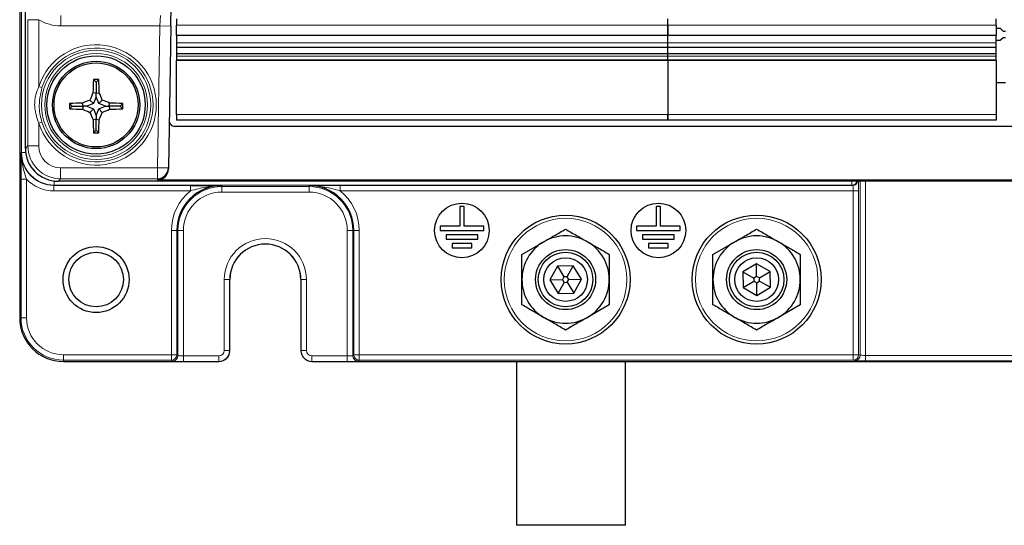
# Model space of a CAD drawing. Header units: millimetres. Extents: x 5 to 418, y 2 to 292.
# Tile 3 of 51: x 58 to 88, y 127 to 142. Entities that reach past the tile are written whole.
import ezdxf

# ---------------------------------------------------------------- set-up
doc = ezdxf.new("R2010")
doc.units = ezdxf.units.MM

msp = doc.modelspace()

# ---------------------------------------------------------------- linework, layer by layer
at = {"color": 7, "linetype": 'Continuous', "lineweight": 25}
for p, q in [((57.9703, 243.635), (57.9703, 132.9684)), ((58.1429, 138.1379), (58.1429, 243.4599)), ((62.5863, 141.872), (62.5976, 142.5151)), ((62.7536, 142.0924), (62.7536, 141.8955)), ((62.7536, 141.5903), (62.7536, 141.8955)), ((77.7536, 141.8955), (77.7536, 142.0924)), ((77.7536, 141.8955), (77.7536, 141.5903)), ((77.7536, 141.5903), (77.7536, 141.8955)), ((87.7786, 141.8955), (87.7786, 142.0924)), ((87.7786, 141.8955), (87.7786, 141.5903)), ((62.5863, 141.872), (62.5108, 137.5412)), ((62.7536, 141.5903), (77.7536, 141.5903)), ((62.7536, 141.5903), (62.7536, 141.3648)), ((77.7536, 141.3648), (77.7536, 141.5903)), ((77.7536, 141.5903), (87.7786, 141.5903)), ((77.7536, 141.3648), (77.7536, 141.5903)), ((87.9101, 141.7968), (87.7786, 141.7968)), ((87.7786, 141.3648), (87.7786, 141.5903)), ((87.9101, 141.7968), (87.9993, 141.7219)), ((87.9993, 141.7219), (88.0636, 141.7219)), ((77.7536, 141.2335), (77.7536, 141.3648)), ((87.7786, 141.4399), (87.9101, 141.4399)), ((87.9993, 141.5149), (87.9101, 141.4399)), ((88.0636, 141.5149), (87.9993, 141.5149)), ((62.7536, 141.2335), (77.7536, 141.2335)), ((62.7536, 141.2335), (62.7536, 141.2166)), ((77.7536, 141.2166), (62.7536, 141.2166)), ((62.7536, 141.2166), (62.7536, 141.0227)), ((77.7536, 141.0227), (62.7536, 141.0227)), ((77.7536, 141.2166), (77.7536, 141.2335)), ((77.7536, 141.2335), (87.7786, 141.2335)), ((77.7536, 141.2166), (77.7536, 141.2335)), ((77.7536, 141.0227), (77.7536, 141.2166)), ((87.7786, 141.2166), (77.7536, 141.2166)), ((77.7536, 141.0227), (77.7536, 141.2166)), ((87.7786, 141.0227), (77.7536, 141.0227)), ((77.7536, 140.9556), (77.7536, 141.0227)), ((87.7786, 141.2166), (87.7786, 141.2335)), ((87.7786, 141.0227), (87.7786, 141.2166)), ((62.7536, 140.9556), (62.7536, 140.8455)), ((62.7536, 140.8455), (77.7536, 140.8455)), ((62.7536, 140.8455), (62.7536, 140.8338)), ((62.7536, 140.8338), (77.7536, 140.8338)), ((62.7536, 140.8338), (62.7536, 140.8306)), ((77.7536, 140.8306), (62.7536, 140.8306)), ((62.7536, 140.8306), (62.7536, 140.823)), ((77.7536, 140.823), (62.7536, 140.823)), ((62.7536, 139.1705), (62.7536, 140.823)), ((77.7536, 140.8455), (77.7536, 140.9556)), ((77.7536, 140.8455), (77.7536, 140.9556)), ((77.7536, 140.8338), (77.7536, 140.8455)), ((77.7536, 140.8455), (87.7786, 140.8455)), ((77.7536, 140.8338), (77.7536, 140.8455)), ((77.7536, 140.8306), (77.7536, 140.8338)), ((77.7536, 140.8338), (87.7786, 140.8338)), ((77.7536, 140.8306), (77.7536, 140.8338)), ((77.7536, 140.823), (77.7536, 140.8306)), ((87.7786, 140.8306), (77.7536, 140.8306)), ((77.7536, 140.823), (77.7536, 140.8306)), ((77.7536, 140.823), (77.7536, 139.1705)), ((87.7786, 140.823), (77.7536, 140.823)), ((87.7786, 140.8455), (87.7786, 140.9556)), ((87.7786, 140.8338), (87.7786, 140.8455)), ((87.7786, 140.8306), (87.7786, 140.8338)), ((87.7786, 140.823), (87.7786, 140.8306)), ((87.7786, 140.823), (87.7786, 139.1705)), ((60.3036, 140.1603), (60.2207, 140.2432)), ((60.3036, 140.1603), (60.3865, 140.2432)), ((60.3036, 140.1603), (60.3036, 139.821)), ((88.0636, 140.135), (87.7786, 140.135)), ((60.3036, 139.821), (60.2082, 139.8394)), ((60.3036, 139.821), (60.3991, 139.8394)), ((60.3036, 139.7122), (60.3036, 139.821)), ((59.5703, 139.427), (59.4888, 139.5084)), ((59.9096, 139.427), (59.8913, 139.5218)), ((60.2219, 139.5087), (60.0184, 139.427)), ((60.2219, 139.5087), (60.1155, 139.6151)), ((60.3036, 139.7122), (60.2219, 139.5087)), ((60.3853, 139.5087), (60.3036, 139.7122)), ((60.3853, 139.5087), (60.4917, 139.6151)), ((60.5888, 139.427), (60.3853, 139.5087)), ((60.6976, 139.427), (60.7159, 139.5218)), ((61.0369, 139.427), (61.1184, 139.5084)), ((59.5703, 139.427), (59.4892, 139.3459)), ((59.5703, 139.427), (59.9096, 139.427)), ((59.9096, 139.427), (59.8914, 139.3326)), ((60.0184, 139.427), (59.9096, 139.427)), ((60.0184, 139.427), (60.2219, 139.3453)), ((60.2219, 139.3453), (60.1161, 139.2394)), ((60.2219, 139.3453), (60.3036, 139.1418)), ((60.3036, 139.1418), (60.3853, 139.3453)), ((60.3853, 139.3453), (60.5888, 139.427)), ((60.3853, 139.3453), (60.4912, 139.2394)), ((60.5888, 139.427), (60.6976, 139.427)), ((60.6976, 139.427), (60.7158, 139.3326)), ((61.0369, 139.427), (60.6976, 139.427)), ((61.0369, 139.427), (61.1181, 139.3459)), ((60.3036, 139.033), (60.2098, 139.0149)), ((60.3036, 139.1418), (60.3036, 139.033)), ((60.3036, 139.033), (60.3974, 139.0149)), ((60.3036, 138.6937), (60.3036, 139.033)), ((62.7536, 139.1705), (62.7536, 139.0017)), ((77.7536, 139.0017), (62.7536, 139.0017)), ((77.7536, 139.0017), (77.7536, 139.1705)), ((87.7786, 139.0017), (77.7536, 139.0017)), ((60.3036, 138.6937), (60.224, 138.614)), ((60.3036, 138.6937), (60.3832, 138.614)), ((62.7025, 138.8134), (109.9047, 138.8134)), ((62.5108, 137.5412), (62.5101, 137.5063)), ((113.4645, 137.138), (59.1427, 137.138)), ((62.1769, 137.1788), (110.4304, 137.1788)), ((71.4036, 136.3684), (71.4036, 135.7684)), ((71.5369, 136.3684), (71.4036, 136.3684)), ((71.5369, 135.7684), (71.5369, 136.3684)), ((77.5369, 136.3684), (77.4036, 136.3684)), ((77.4036, 136.3684), (77.4036, 135.7684)), ((77.5369, 135.7684), (77.5369, 136.3684)), ((70.8036, 135.7684), (70.8036, 135.635)), ((71.4036, 135.7684), (70.8036, 135.7684)), ((70.8036, 135.635), (72.1369, 135.635)), ((72.1369, 135.7684), (71.5369, 135.7684)), ((72.1369, 135.635), (72.1369, 135.7684)), ((76.8036, 135.7684), (76.8036, 135.635)), ((77.4036, 135.7684), (76.8036, 135.7684)), ((76.8036, 135.635), (78.1369, 135.635)), ((78.1369, 135.7684), (77.5369, 135.7684)), ((78.1369, 135.635), (78.1369, 135.7684)), ((71.9536, 135.5017), (70.9869, 135.5017)), ((70.9869, 135.5017), (70.9869, 135.3684)), ((70.9869, 135.3684), (71.9536, 135.3684)), ((71.9536, 135.3684), (71.9536, 135.5017)), ((73.3036, 134.9048), (73.9703, 135.2897)), ((76.9869, 135.5017), (76.9869, 135.3684)), ((77.9536, 135.5017), (76.9869, 135.5017)), ((76.9869, 135.3684), (77.9536, 135.3684)), ((77.9536, 135.3684), (77.9536, 135.5017)), ((79.1369, 134.9048), (79.8036, 135.2897)), ((71.1703, 135.235), (71.1703, 135.1017)), ((71.7703, 135.235), (71.1703, 135.235)), ((71.1703, 135.1017), (71.7703, 135.1017)), ((71.7703, 135.1017), (71.7703, 135.235)), ((77.1703, 135.235), (77.1703, 135.1017)), ((77.7703, 135.235), (77.1703, 135.235)), ((77.1703, 135.1017), (77.7703, 135.1017)), ((77.7703, 135.1017), (77.7703, 135.235)), ((74.386, 134.5456), (74.156, 134.123)), ((74.867, 134.5576), (74.386, 134.5456)), ((74.386, 134.5456), (74.5868, 134.2171)), ((74.683, 134.2195), (74.867, 134.5576)), ((75.1179, 134.1471), (74.867, 134.5576)), ((80.4651, 134.6161), (80.051, 134.3711)), ((80.8843, 134.3801), (80.4651, 134.6161)), ((80.4692, 134.2312), (80.4651, 134.6161)), ((80.5531, 134.184), (80.8843, 134.3801)), ((80.8895, 133.899), (80.8843, 134.3801)), ((64.3869, 131.9683), (64.3869, 134.135)), ((66.5536, 134.135), (66.5536, 131.9683)), ((74.156, 134.123), (74.5408, 134.1326)), ((74.156, 134.123), (74.4069, 133.7125)), ((74.5868, 134.2171), (74.5408, 134.1326)), ((74.5408, 134.1326), (74.5909, 134.0505)), ((74.683, 134.2195), (74.5868, 134.2171)), ((74.7331, 134.1374), (74.683, 134.2195)), ((74.6871, 134.0529), (74.7331, 134.1374)), ((74.7331, 134.1374), (75.1179, 134.1471)), ((74.8879, 133.7245), (75.1179, 134.1471)), ((80.051, 134.3711), (80.0562, 133.89)), ((80.051, 134.3711), (80.3864, 134.1822)), ((80.0562, 133.89), (80.3875, 134.086)), ((80.4692, 134.2312), (80.3864, 134.1822)), ((80.3864, 134.1822), (80.3875, 134.086)), ((80.3875, 134.086), (80.4713, 134.0388)), ((80.5531, 134.184), (80.4692, 134.2312)), ((80.4713, 134.0388), (80.5541, 134.0878)), ((80.5541, 134.0878), (80.5531, 134.184)), ((80.5541, 134.0878), (80.8895, 133.899)), ((74.4069, 133.7125), (74.5909, 134.0505)), ((74.5909, 134.0505), (74.6871, 134.0529)), ((74.6871, 134.0529), (74.8879, 133.7245)), ((80.0562, 133.89), (80.4755, 133.6539)), ((80.4755, 133.6539), (80.4713, 134.0388)), ((80.4755, 133.6539), (80.8895, 133.899)), ((74.4069, 133.7125), (74.8879, 133.7245)), ((75.9703, 133.3652), (75.3036, 132.9803)), ((81.8036, 133.3652), (81.1369, 132.9803)), ((59.3036, 131.635), (64.0537, 131.635)), ((66.8869, 131.635), (105.7203, 131.635)), ((73.1369, 131.635), (73.1369, 126.635)), ((76.4703, 126.635), (76.4703, 131.635)), ((76.4703, 126.635), (73.1369, 126.635))]:
    msp.add_line(p, q, dxfattribs=at)
at = {"color": 7, "linetype": 'Continuous', "lineweight": 18}
for p, q in [((58.0256, 138.0177), (58.0256, 243.635)), ((59.2259, 142.1994), (59.2259, 141.8779)), ((62.2643, 142.1994), (62.2531, 141.8779)), ((58.2202, 138.2136), (58.2202, 142.067)), ((58.2202, 142.067), (58.5535, 142.067)), ((58.5535, 142.067), (58.5535, 140.0261)), ((77.7536, 141.8955), (62.7536, 141.8955)), ((87.7786, 141.8955), (77.7536, 141.8955)), ((62.2531, 141.8779), (59.2259, 141.8779)), ((62.1775, 137.5471), (62.2531, 141.8779)), ((62.2531, 141.8779), (62.5863, 141.872)), ((62.7536, 141.3648), (77.7536, 141.3648)), ((77.7536, 141.3648), (87.7786, 141.3648)), ((62.7536, 140.9556), (77.7536, 140.9556)), ((77.7536, 140.9556), (87.7786, 140.9556)), ((58.6487, 139.9956), (58.5535, 140.0261)), ((58.5535, 138.905), (58.6487, 138.9355)), ((58.5535, 138.905), (58.5535, 138.2136)), ((62.7536, 139.1705), (77.7536, 139.1705)), ((77.7536, 139.1705), (87.7786, 139.1705)), ((58.0168, 138.0089), (58.0256, 138.0177)), ((58.0256, 138.0177), (58.1501, 138.0177)), ((58.1429, 138.1379), (58.2202, 138.2136)), ((58.2202, 138.2136), (58.5535, 138.2136)), ((59.2201, 137.5471), (59.2201, 137.2138)), ((59.2201, 137.5471), (62.1775, 137.5471)), ((62.1775, 137.5471), (62.5108, 137.5412)), ((62.1775, 137.5471), (62.1775, 137.2138)), ((58.0111, 132.9684), (58.0111, 137.1983)), ((58.1777, 137.1983), (58.0111, 137.1983)), ((58.1777, 137.1983), (58.1777, 132.9684)), ((59.0255, 137.0179), (59.0255, 137.1449)), ((59.2201, 137.2138), (59.1427, 137.138)), ((62.1775, 137.2138), (59.2201, 137.2138)), ((62.1769, 137.1788), (62.1775, 137.2138)), ((83.374, 137.0179), (83.374, 137.138)), ((83.6287, 131.8276), (83.6287, 137.138)), ((83.7951, 137.138), (83.7951, 131.8221)), ((59.0255, 137.0179), (59.0166, 137.009)), ((59.0166, 137.009), (63.1892, 137.009)), ((59.0166, 136.8424), (59.0166, 137.009)), ((63.1892, 136.8424), (59.0166, 136.8424)), ((83.374, 137.0179), (59.0255, 137.0179)), ((63.1892, 136.8424), (63.1892, 137.009)), ((64.1369, 136.9712), (64.1369, 137.0033)), ((64.1369, 136.9712), (66.8036, 136.9712)), ((64.1369, 136.8046), (64.1369, 136.9712)), ((66.8036, 136.8046), (64.1369, 136.8046)), ((66.8036, 136.9712), (66.8036, 137.0033)), ((66.8036, 136.9712), (66.8036, 136.8046)), ((67.7514, 137.009), (83.4005, 137.009)), ((67.7514, 137.009), (67.7514, 136.8424)), ((83.4176, 136.8424), (67.7514, 136.8424)), ((83.4005, 137.009), (83.374, 137.0179)), ((83.5841, 136.8424), (83.4176, 136.8424)), ((83.4176, 131.8425), (83.4176, 136.8424)), ((83.5841, 136.8424), (83.5841, 131.8425)), ((62.7687, 135.635), (62.602, 135.635)), ((62.602, 131.8425), (62.602, 135.635)), ((62.7687, 135.635), (62.7687, 131.8425)), ((62.8008, 135.635), (62.7687, 135.635)), ((62.8008, 131.8103), (62.8008, 135.635)), ((62.9674, 135.635), (62.8008, 135.635)), ((62.9674, 135.635), (62.9674, 131.8046)), ((67.9732, 131.8046), (67.9732, 135.635)), ((68.1398, 135.635), (67.9732, 135.635)), ((68.1398, 135.635), (68.1398, 131.8103)), ((68.1398, 135.635), (68.1719, 135.635)), ((68.3385, 135.635), (68.1719, 135.635)), ((68.1719, 131.8425), (68.1719, 135.635)), ((68.3385, 135.635), (68.3385, 131.8425)), ((64.2173, 131.9713), (64.2173, 134.135)), ((64.2173, 134.135), (64.384, 134.135)), ((64.384, 134.135), (64.384, 131.9713)), ((64.384, 134.135), (64.3869, 134.135)), ((66.5566, 134.135), (66.5536, 134.135)), ((66.5566, 134.135), (66.7232, 134.135)), ((66.5566, 131.9713), (66.5566, 134.135)), ((66.7232, 134.135), (66.7232, 131.9713)), ((58.0111, 132.9684), (57.9703, 132.9684)), ((58.1777, 132.9684), (58.0111, 132.9684)), ((64.2173, 131.9713), (64.384, 131.9713)), ((64.384, 131.9713), (64.3869, 131.9683)), ((66.5536, 131.9683), (66.5566, 131.9713)), ((66.5566, 131.9713), (66.7232, 131.9713)), ((59.3036, 131.8425), (59.3036, 131.6758)), ((59.3036, 131.8425), (62.602, 131.8425)), ((62.602, 131.6758), (59.3036, 131.6758)), ((59.3036, 131.6758), (59.3036, 131.635)), ((62.602, 131.8425), (62.602, 131.6758)), ((62.602, 131.8425), (62.7687, 131.8425)), ((62.6341, 131.6437), (62.602, 131.6758)), ((62.7687, 131.8425), (62.8008, 131.8103)), ((62.9674, 131.8046), (62.9674, 131.638)), ((62.9674, 131.8046), (64.0507, 131.8046)), ((64.0507, 131.8046), (64.0507, 131.638)), ((66.8899, 131.638), (66.8899, 131.8046)), ((66.8899, 131.8046), (67.9732, 131.8046)), ((67.9732, 131.638), (67.9732, 131.8046)), ((68.1398, 131.8103), (68.1719, 131.8425)), ((68.1719, 131.8425), (68.3385, 131.8425)), ((68.3385, 131.6758), (68.3064, 131.6437)), ((68.3385, 131.8425), (68.3385, 131.6758)), ((68.3385, 131.8425), (83.4176, 131.8425)), ((83.4176, 131.6758), (68.3385, 131.6758)), ((83.4176, 131.8425), (83.4176, 131.6758)), ((83.5841, 131.8425), (83.4176, 131.8425)), ((83.4622, 131.661), (83.4176, 131.6758)), ((83.5841, 131.8425), (83.6287, 131.8276)), ((83.7951, 131.8221), (83.7951, 131.6554)), ((83.7951, 131.8221), (88.8121, 131.8221)), ((64.0507, 131.638), (62.9674, 131.638)), ((64.0537, 131.635), (64.0507, 131.638)), ((66.8899, 131.638), (66.8869, 131.635)), ((67.9732, 131.638), (66.8899, 131.638)), ((88.8121, 131.6554), (83.7951, 131.6554))]:
    msp.add_line(p, q, dxfattribs=at)
at = {"color": 7, "linetype": 'Continuous', "lineweight": 25, "flags": 128}
for points in [[(62.7536, 141.3648), (62.7536, 141.3416), (62.7536, 141.3192), (62.7536, 141.2981), (62.7536, 141.2791), (62.7536, 141.2627), (62.7536, 141.2493), (62.7536, 141.2395), (62.7536, 141.2335)], [(77.7536, 141.2335), (77.7536, 141.2395), (77.7536, 141.2493), (77.7536, 141.2627), (77.7536, 141.2791), (77.7536, 141.2981), (77.7536, 141.3192), (77.7536, 141.3416), (77.7536, 141.3648)], [(87.7786, 141.2335), (87.7786, 141.2395), (87.7786, 141.2493), (87.7786, 141.2627), (87.7786, 141.2791), (87.7786, 141.2981), (87.7786, 141.3192), (87.7786, 141.3416), (87.7786, 141.3648)], [(62.7536, 141.0227), (62.7536, 141.0227), (62.7536, 141.0207), (62.7536, 141.0151), (62.7536, 141.0064), (62.7536, 140.9952), (62.7536, 140.9824), (62.7536, 140.9689), (62.7536, 140.9556)], [(77.7536, 140.9556), (77.7536, 140.9689), (77.7536, 140.9824), (77.7536, 140.9952), (77.7536, 141.0064), (77.7536, 141.0151), (77.7536, 141.0207), (77.7536, 141.0227), (77.7536, 141.0227)], [(87.7786, 140.9556), (87.7786, 140.9689), (87.7786, 140.9824), (87.7786, 140.9952), (87.7786, 141.0064), (87.7786, 141.0151), (87.7786, 141.0207), (87.7786, 141.0227), (87.7786, 141.0227)], [(77.7536, 139.1705), (77.7536, 139.1376), (77.7536, 139.1059), (77.7536, 139.0767), (77.7536, 139.0511), (77.7536, 139.0301), (77.7536, 139.0145), (77.7536, 139.0049), (77.7536, 139.0017)], [(87.7786, 139.1705), (87.7786, 139.1376), (87.7786, 139.1059), (87.7786, 139.0767), (87.7786, 139.0511), (87.7786, 139.0301), (87.7786, 139.0145), (87.7786, 139.0049), (87.7786, 139.0017)]]:
    msp.add_lwpolyline(points, dxfattribs=at)
at = {"color": 7, "linetype": 'Continuous', "lineweight": 18}
for centre, radius in [((60.3036, 139.4655), 1.6684), ((60.3036, 139.4655), 1.5684), ((74.6369, 134.135), 1.8704), ((80.4703, 134.135), 1.8704)]:
    msp.add_circle(centre, radius, dxfattribs=at)
at = {"color": 7, "linetype": 'Continuous', "lineweight": 25}
for centre, radius in [((60.3036, 139.4655), 1.5), ((60.3036, 139.4655), 1.3333), ((60.3036, 139.4655), 1.2833), ((71.4703, 135.635), 0.8333), ((77.4703, 135.635), 0.8333), ((74.6369, 134.135), 1.9667), ((80.4703, 134.135), 1.9667), ((60.3036, 134.135), 1.0083), ((74.6369, 134.135), 0.9167), ((80.4703, 134.135), 0.9167), ((60.3036, 134.135), 0.8333), ((74.6369, 134.135), 0.8333), ((74.6369, 134.135), 0.6667), ((80.4703, 134.135), 0.8333), ((80.4703, 134.135), 0.6667)]:
    msp.add_circle(centre, radius, dxfattribs=at)
at = {"color": 7, "linetype": 'Continuous', "lineweight": 18}
for centre, radius, start, end in [((60.3036, 139.4655), 1.8377, 197.75916, 162.24084), ((60.3036, 139.4655), 1.7377, 197.75916, 162.24084), ((83.3737, 137.1845), 0.1666, 270.08199, 343.80459), ((83.4002, 137.1757), 0.1667, 270.08296, 346.93954), ((64.1369, 135.635), 1.5349, 128.13173, 180), ((64.1369, 135.635), 1.3362, 90, 180), ((64.1369, 135.635), 1.1696, 90, 180), ((66.8036, 135.635), 1.3362, 0, 90), ((66.8036, 135.635), 1.1696, 0, 90), ((66.8036, 135.635), 1.5349, 0, 51.86827), ((65.4703, 134.135), 1.2529, 0, 180), ((65.4703, 134.135), 1.0863, 0, 180), ((59.3036, 132.9684), 1.2926, 180, 270), ((59.3036, 132.9684), 1.1259, 180, 270), ((64.0507, 131.9713), 0.3333, 270.00873, 359.99127), ((66.8899, 131.9713), 0.3333, 180.00873, 269.99127), ((62.602, 131.8425), 0.1667, 270.02044, 359.97956), ((62.6341, 131.8104), 0.1667, 270.02044, 359.97956), ((68.3065, 131.8104), 0.1667, 180.02044, 269.97956), ((68.3386, 131.8425), 0.1667, 180.02044, 269.97956), ((83.4174, 131.8425), 0.1667, 270.09622, 359.97363), ((83.462, 131.8277), 0.1667, 270.09622, 359.97363)]:
    msp.add_arc(centre, radius, start, end, dxfattribs=at)
at = {"color": 7, "linetype": 'Continuous', "lineweight": 25}
for centre, radius, start, end in [((77.9198, 139.4917), 17.715, 177.56843, 178.87521), ((60.3036, 121.3218), 18.9216, 89.7489, 90.2511), ((42.6875, 139.4917), 17.715, 1.12479, 2.43157), ((77.7021, 132.4798), 18.979, 157.18378, 157.91641), ((42.9051, 132.4798), 18.979, 22.08359, 22.81622), ((60.2718, 122.0188), 17.5071, 91.24536, 92.56328), ((78.3594, 139.4655), 18.8706, 179.86983, 180.36334), ((67.2611, 122.1348), 18.8845, 112.2339, 112.9706), ((53.3461, 122.1348), 18.8845, 67.0294, 67.7661), ((60.3354, 122.0188), 17.5071, 87.43672, 88.75464), ((42.2479, 139.4655), 18.8706, 359.63666, 0.13017), ((60.272, 156.8974), 17.569, 267.44611, 268.75855), ((67.2638, 156.8013), 18.9607, 247.1186, 247.85352), ((77.5666, 146.3953), 18.8607, 202.29677, 203.036), ((43.0407, 146.3953), 18.8607, 336.964, 337.70323), ((53.3434, 156.8013), 18.9607, 292.14648, 292.8814), ((60.3352, 156.8974), 17.569, 271.24145, 272.55389), ((77.5599, 139.4276), 17.355, 181.36254, 182.68675), ((43.0473, 139.4276), 17.355, 357.31325, 358.63746), ((60.3036, 157.4412), 18.8273, 269.75773, 270.24227), ((62.1775, 137.5471), 0.3333, 269.99538, 358.99574), ((64.1369, 135.635), 1.3683, 90, 180), ((66.8036, 135.635), 1.3683, 0, 90), ((74.6369, 134.135), 1.3333, 120, 180), ((74.6369, 134.135), 1.3333, 60, 120), ((74.6369, 134.135), 1.3333, 0, 60), ((80.4703, 134.135), 1.3333, 120, 180), ((80.4703, 134.135), 1.3333, 60, 120), ((80.4703, 134.135), 1.3333, 0, 60), ((65.4703, 134.135), 1.0833, 0, 180), ((74.6369, 134.135), 1.3333, 180, 240), ((74.6369, 134.135), 1.3333, 300, 0), ((80.4703, 134.135), 1.3333, 180, 240), ((80.4703, 134.135), 1.3333, 300, 0), ((59.3036, 132.9684), 1.3333, 180, 270), ((74.6369, 134.135), 1.3333, 240, 300), ((80.4703, 134.135), 1.3333, 240, 300)]:
    msp.add_arc(centre, radius, start, end, dxfattribs=at)
at = {"color": 7, "linetype": 'Continuous', "lineweight": 18}
for centre, major_axis, ratio, start_param, end_param in [((59.2322, 143.2602), (0.0898, 1.3797), 0.9643772, 2.6750981, 3.2043123), ((59.017, 138.0092), (0.7074, 0.7074), 0.999594, 2.3563468, 3.9268385), ((59.0257, 138.018), (0.7073, 0.7073), 0.9997969, 2.3563468, 3.9268385), ((59.2203, 138.2138), (0.7146, 0.6997), 0.9998963, 2.366844, 3.9373293), ((59.2203, 138.2138), (0.4765, 0.4666), 0.9996889, 2.366844, 3.9373293), ((59.0257, 138.018), (0.5894, 0.5894), 0.9996955, 3.0191439, 3.2883204), ((59.017, 138.0092), (0.8252, 0.8252), 0.9996955, 3.1243891, 3.9268385), ((83.5666, 136.8424), (0, 0.3333), 0.0524078, 4.712389, 5.8029832), ((83.4002, 136.8424), (0, 0.1667), 0.1048156, 4.712389, 6.265732), ((64.0507, 131.9713), (0.1179, -0.1179), 0.9996955, 5.4979394, 7.0684312), ((66.8899, 131.9713), (-0.1179, -0.1179), 0.9996955, 5.4979394, 7.0684312), ((62.9674, 131.8105), (0.1667, 0), 0.0349101, 3.1590459, 4.712389), ((67.9732, 131.8105), (0.1667, 0), 0.0349101, 4.712389, 6.265732), ((83.7951, 131.8279), (0.1667, 0), 0.0349101, 3.1939525, 4.712389), ((62.9674, 131.6438), (0.3333, 0), 0.0174551, 3.1590459, 4.712389), ((67.9732, 131.6438), (0.3333, 0), 0.0174551, 4.712389, 6.265732), ((83.7951, 131.6613), (0.3333, 0), 0.0174551, 3.1939525, 4.712389)]:
    msp.add_ellipse(centre, major_axis=major_axis, ratio=ratio, start_param=start_param, end_param=end_param, dxfattribs=at)
at = {"color": 7, "linetype": 'Continuous', "lineweight": 25}
for centre, major_axis, ratio, start_param, end_param in [((62.7026, 138.9801), (0.1189, 0.1169), 0.9996901, 2.3476228, 3.9355625), ((59.143, 138.1382), (0.7147, 0.6999), 0.9996889, 2.366844, 3.9373293), ((62.1769, 137.5121), (-0.0058, -0.3333), 0.9998476, 0.0174506, 1.5707963), ((64.0536, 131.9684), (0.2358, -0.2358), 0.9996955, 5.4979394, 7.0684312), ((66.887, 131.9684), (-0.2358, -0.2358), 0.9996955, 5.4979394, 7.0684312)]:
    msp.add_ellipse(centre, major_axis=major_axis, ratio=ratio, start_param=start_param, end_param=end_param, dxfattribs=at)
at = {"color": 7, "linetype": 'Continuous', "lineweight": 18}
for points, knots in [([(58.5535, 138.905), (58.5011, 139.0572), (58.4037, 139.3404), (58.4395, 139.7354), (58.5216, 139.9447), (58.5535, 140.0261)], [0, 0, 0, 0, 0.41518269, 0.77253721, 1, 1, 1, 1]), ([(58.6487, 139.9956), (58.6032, 139.7876), (58.5255, 139.4321), (58.6126, 139.0812), (58.6487, 138.9355)], [0, 0, 0, 0, 0.58500787, 1, 1, 1, 1]), ([(58.0111, 137.1983), (58.0111, 137.2728), (58.0113, 137.3453), (58.0119, 137.4878), (58.0124, 137.5572), (58.0135, 137.6911), (58.0141, 137.7562), (58.0154, 137.8838), (58.0161, 137.9468), (58.0168, 138.0089)], [0, 0, 0, 0, 0.25, 0.25, 0.5, 0.5, 0.75, 0.75, 1, 1, 1, 1]), ([(58.1777, 137.1983), (58.1555, 137.2657), (58.1339, 137.3325), (58.0944, 137.4665), (58.0766, 137.5334), (58.0326, 137.7354), (58.0161, 137.8724), (58.0168, 138.0089)], [0, 0, 0, 0, 0.25, 0.25, 0.5, 0.5, 1, 1, 1, 1]), ([(63.1892, 136.8424), (63.2679, 136.866), (63.3463, 136.8883), (63.5037, 136.9282), (63.5826, 136.9458), (63.8189, 136.9886), (63.9775, 137.004), (64.1369, 137.0033)], [0, 0, 0, 0, 0.25, 0.25, 0.5, 0.5, 1, 1, 1, 1]), ([(67.7514, 136.8424), (67.6727, 136.866), (67.5943, 136.8883), (67.4369, 136.9282), (67.358, 136.9458), (67.1216, 136.9886), (66.9631, 137.004), (66.8036, 137.0033)], [0, 0, 0, 0, 0.25, 0.25, 0.5, 0.5, 1, 1, 1, 1])]:
    msp.add_open_spline(points, degree=3, knots=knots, dxfattribs=at)
at = {"color": 7, "linetype": 'Continuous', "lineweight": 25}
for points, knots in [([(63.1892, 137.009), (63.2745, 137.009), (63.3578, 137.0088), (63.5222, 137.0082), (63.603, 137.0077), (63.8382, 137.0061), (63.9879, 137.0047), (64.1369, 137.0033)], [0, 0, 0, 0, 0.25, 0.25, 0.5, 0.5, 1, 1, 1, 1]), ([(67.7514, 137.009), (67.6661, 137.009), (67.5828, 137.0088), (67.4184, 137.0082), (67.3375, 137.0077), (67.1024, 137.0061), (66.9526, 137.0047), (66.8036, 137.0033)], [0, 0, 0, 0, 0.25, 0.25, 0.5, 0.5, 1, 1, 1, 1]), ([(73.9703, 135.2897), (74.022, 135.3196), (74.1257, 135.3794), (74.289, 135.4737), (74.4599, 135.5724), (74.5779, 135.6405), (74.6369, 135.6746)], [0, 0, 0, 0, 0.2304555, 0.4617698, 0.7304616, 1, 1, 1, 1]), ([(74.6369, 135.6746), (74.7462, 135.6116), (74.966, 135.4847), (75.1906, 135.355), (75.3036, 135.2897)], [0, 0, 0, 0, 0.4969604, 1, 1, 1, 1]), ([(79.8036, 135.2897), (79.8553, 135.3196), (79.959, 135.3794), (80.1223, 135.4737), (80.2932, 135.5724), (80.4112, 135.6405), (80.4703, 135.6746)], [0, 0, 0, 0, 0.2304555, 0.4617698, 0.7304616, 1, 1, 1, 1]), ([(80.4703, 135.6746), (80.5795, 135.6116), (80.7993, 135.4847), (81.0239, 135.355), (81.1369, 135.2897)], [0, 0, 0, 0, 0.4969604, 1, 1, 1, 1]), ([(75.3036, 135.2897), (75.4073, 135.2298), (75.632, 135.1002), (75.8519, 134.9732), (75.9703, 134.9048)], [0, 0, 0, 0, 0.461748, 1, 1, 1, 1]), ([(81.1369, 135.2897), (81.2407, 135.2298), (81.4653, 135.1002), (81.6852, 134.9732), (81.8036, 134.9048)], [0, 0, 0, 0, 0.461748, 1, 1, 1, 1]), ([(73.3036, 134.135), (73.3036, 134.3347), (73.3036, 134.594), (73.3036, 134.8467), (73.3036, 134.9048)], [0, 0, 0, 0, 0.770166, 1, 1, 1, 1]), ([(75.9703, 134.9048), (75.9703, 134.8467), (75.9703, 134.594), (75.9703, 134.3347), (75.9703, 134.135)], [0, 0, 0, 0, 0.229834, 1, 1, 1, 1]), ([(79.1369, 134.135), (79.1369, 134.3347), (79.1369, 134.594), (79.1369, 134.8467), (79.1369, 134.9048)], [0, 0, 0, 0, 0.770166, 1, 1, 1, 1]), ([(81.8036, 134.9048), (81.8036, 134.8467), (81.8036, 134.594), (81.8036, 134.3347), (81.8036, 134.135)], [0, 0, 0, 0, 0.229834, 1, 1, 1, 1]), ([(73.3036, 133.3652), (73.3036, 133.4712), (73.3036, 133.7247), (73.3036, 133.9841), (73.3036, 134.135)], [0, 0, 0, 0, 0.41822959, 1, 1, 1, 1]), ([(75.9703, 134.135), (75.9703, 133.9841), (75.9703, 133.7247), (75.9703, 133.4712), (75.9703, 133.3652)], [0, 0, 0, 0, 0.5817704, 1, 1, 1, 1]), ([(79.1369, 133.3652), (79.1369, 133.4712), (79.1369, 133.7247), (79.1369, 133.9841), (79.1369, 134.135)], [0, 0, 0, 0, 0.41822959, 1, 1, 1, 1]), ([(81.8036, 134.135), (81.8036, 133.9841), (81.8036, 133.7247), (81.8036, 133.4712), (81.8036, 133.3652)], [0, 0, 0, 0, 0.5817704, 1, 1, 1, 1]), ([(73.9703, 132.9803), (73.8666, 133.0402), (73.6419, 133.1699), (73.422, 133.2969), (73.3036, 133.3652)], [0, 0, 0, 0, 0.461748, 1, 1, 1, 1]), ([(79.8036, 132.9803), (79.6999, 133.0402), (79.4753, 133.1699), (79.2553, 133.2969), (79.1369, 133.3652)], [0, 0, 0, 0, 0.461748, 1, 1, 1, 1]), ([(74.6369, 132.5954), (74.5277, 132.6585), (74.3079, 132.7854), (74.0833, 132.9151), (73.9703, 132.9803)], [0, 0, 0, 0, 0.4969604, 1, 1, 1, 1]), ([(75.3036, 132.9803), (75.2519, 132.9505), (75.1482, 132.8906), (74.9849, 132.7963), (74.814, 132.6977), (74.696, 132.6295), (74.6369, 132.5954)], [0, 0, 0, 0, 0.2304555, 0.4617698, 0.7304616, 1, 1, 1, 1]), ([(80.4703, 132.5954), (80.3611, 132.6585), (80.1413, 132.7854), (79.9166, 132.9151), (79.8036, 132.9803)], [0, 0, 0, 0, 0.4969604, 1, 1, 1, 1]), ([(81.1369, 132.9803), (81.0852, 132.9505), (80.9816, 132.8906), (80.8183, 132.7963), (80.6474, 132.6977), (80.5294, 132.6295), (80.4703, 132.5954)], [0, 0, 0, 0, 0.2304555, 0.4617698, 0.7304616, 1, 1, 1, 1])]:
    msp.add_open_spline(points, degree=3, knots=knots, dxfattribs=at)

doc.saveas('drawing.dxf')
